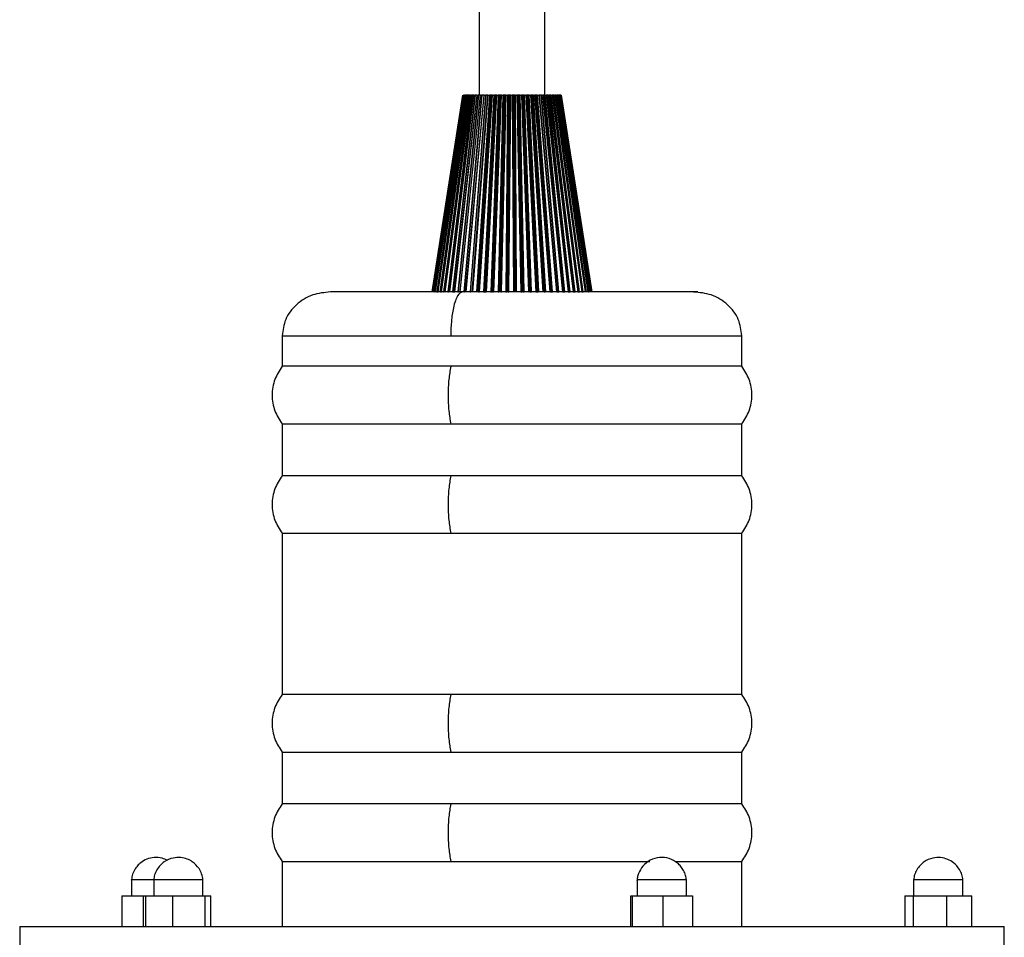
# Model space of a CAD drawing. Header units: millimetres. Extents: x 142 to 1148, y 353 to 845.
# Tile 137 of 139: x 1136 to 1145, y 368 to 376. Entities that reach past the tile are written whole.
import ezdxf

# ---------------------------------------------------------------- set-up
doc = ezdxf.new("R2010")
doc.units = ezdxf.units.MM

msp = doc.modelspace()

# ---------------------------------------------------------------- linework, layer by layer
at = {"color": 7, "linetype": 'Continuous', "lineweight": 25}
for p, q in [((1140.4065, 534.9424), (1140.4065, 375.5647)), ((1141.0065, 375.5647), (1141.0065, 534.9424)), ((1139.9765, 373.7647), (1140.2566, 375.5647)), ((1140.257, 375.5647), (1139.978, 373.7647)), ((1139.9805, 373.7647), (1140.2595, 375.5647)), ((1140.2612, 375.5647), (1139.9858, 373.7647)), ((1139.99, 373.7647), (1140.2654, 375.5647)), ((1139.991, 373.7647), (1140.2665, 375.5647)), ((1140.2694, 375.5647), (1140.0002, 373.7647)), ((1140.0048, 373.7647), (1140.274, 375.5647)), ((1140.008, 373.7647), (1140.2775, 375.5647)), ((1140.2816, 375.5647), (1140.0209, 373.7647)), ((1140.0258, 373.7647), (1140.2865, 375.5647)), ((1140.0313, 373.7647), (1140.2923, 375.5647)), ((1140.2976, 375.5647), (1140.0479, 373.7647)), ((1140.0531, 373.7647), (1140.3028, 375.5647)), ((1140.0608, 373.7647), (1140.3109, 375.5647)), ((1140.3173, 375.5647), (1140.0808, 373.7647)), ((1140.0862, 373.7647), (1140.3228, 375.5647)), ((1140.0961, 373.7647), (1140.3331, 375.5647)), ((1140.3405, 375.5647), (1140.1193, 373.7647)), ((1140.125, 373.7647), (1140.3462, 375.5647)), ((1140.1369, 373.7647), (1140.3587, 375.5647)), ((1140.3671, 375.5647), (1140.1632, 373.7647)), ((1140.169, 373.7647), (1140.3729, 375.5647)), ((1140.1824, 373.7647), (1140.3868, 375.5647)), ((1140.1829, 373.7647), (1140.3874, 375.5647)), ((1140.3967, 375.5647), (1140.212, 373.7647)), ((1140.2179, 373.7647), (1140.4026, 375.5647)), ((1140.2325, 373.7647), (1140.4178, 375.5647)), ((1140.2336, 373.7647), (1140.419, 375.5647)), ((1140.2595, 375.5647), (1140.2612, 375.5647)), ((1140.2654, 375.5647), (1140.2646, 375.5647)), ((1140.4291, 375.5647), (1140.2653, 373.7647)), ((1140.2665, 375.5647), (1140.2654, 375.5647)), ((1140.2665, 375.5647), (1140.2694, 375.5647)), ((1140.2694, 375.5647), (1140.2694, 375.5647)), ((1140.2712, 373.7647), (1140.4351, 375.5647)), ((1140.274, 375.5647), (1140.2733, 375.5647)), ((1140.2775, 375.5647), (1140.274, 375.5647)), ((1140.2775, 375.5647), (1140.2816, 375.5647)), ((1140.2858, 373.7647), (1140.4509, 375.5647)), ((1140.2923, 375.5647), (1140.2865, 375.5647)), ((1140.2869, 373.7647), (1140.4514, 375.5647)), ((1140.2886, 373.7647), (1140.4532, 375.5647)), ((1140.2923, 375.5647), (1140.2976, 375.5647)), ((1140.3109, 375.5647), (1140.3028, 375.5647)), ((1140.3109, 375.5647), (1140.3173, 375.5647)), ((1140.464, 375.5647), (1140.3226, 373.7647)), ((1140.3331, 375.5647), (1140.3228, 375.5647)), ((1140.3285, 373.7647), (1140.47, 375.5647)), ((1140.3331, 375.5647), (1140.3405, 375.5647)), ((1140.342, 373.7647), (1140.4847, 375.5647)), ((1140.3451, 373.7647), (1140.4874, 375.5647)), ((1140.3587, 375.5647), (1140.3462, 375.5647)), ((1140.3474, 373.7647), (1140.4897, 375.5647)), ((1140.3587, 375.5647), (1140.3671, 375.5647)), ((1140.3868, 375.5647), (1140.3729, 375.5647)), ((1140.5012, 375.5647), (1140.3834, 373.7647)), ((1140.3874, 375.5647), (1140.3967, 375.5647)), ((1140.3892, 373.7647), (1140.5071, 375.5647)), ((1140.4015, 373.7647), (1140.5205, 375.5647)), ((1140.4178, 375.5647), (1140.4026, 375.5647)), ((1140.4066, 373.7647), (1140.5253, 375.5647)), ((1140.4095, 373.7647), (1140.5282, 375.5647)), ((1140.419, 375.5647), (1140.4291, 375.5647)), ((1140.4509, 375.5647), (1140.4351, 375.5647)), ((1140.5402, 375.5647), (1140.4471, 373.7647)), ((1140.4527, 373.7647), (1140.5459, 375.5647)), ((1140.4532, 375.5647), (1140.464, 375.5647)), ((1140.4638, 373.7647), (1140.558, 375.5647)), ((1140.4847, 375.5647), (1140.47, 375.5647)), ((1140.4708, 373.7647), (1140.5648, 375.5647)), ((1140.4727, 373.7647), (1140.5669, 375.5647)), ((1140.4742, 373.7647), (1140.5682, 375.5647)), ((1140.4858, 375.5647), (1140.4847, 375.5647)), ((1140.4897, 375.5647), (1140.5012, 375.5647)), ((1140.5205, 375.5647), (1140.5071, 375.5647)), ((1140.5807, 375.5647), (1140.5131, 373.7647)), ((1140.5186, 373.7647), (1140.5863, 375.5647)), ((1140.5239, 375.5647), (1140.5205, 375.5647)), ((1140.5282, 375.5647), (1140.5402, 375.5647)), ((1140.5283, 373.7647), (1140.5968, 375.5647)), ((1140.5372, 373.7647), (1140.6057, 375.5647)), ((1140.541, 373.7647), (1140.6096, 375.5647)), ((1140.558, 375.5647), (1140.5459, 375.5647)), ((1140.5648, 375.5647), (1140.558, 375.5647)), ((1140.5682, 375.5647), (1140.5807, 375.5647)), ((1140.6223, 375.5647), (1140.5809, 373.7647)), ((1140.5862, 373.7647), (1140.6277, 375.5647)), ((1140.5968, 375.5647), (1140.5863, 375.5647)), ((1140.5944, 373.7647), (1140.6367, 375.5647)), ((1140.6057, 375.5647), (1140.5968, 375.5647)), ((1140.6461, 375.5647), (1140.6038, 373.7647)), ((1140.6474, 375.5647), (1140.605, 373.7647)), ((1140.6094, 373.7647), (1140.6518, 375.5647)), ((1140.6096, 375.5647), (1140.6223, 375.5647)), ((1140.6367, 375.5647), (1140.6277, 375.5647)), ((1140.6461, 375.5647), (1140.6367, 375.5647)), ((1140.6474, 375.5647), (1140.6461, 375.5647)), ((1140.6647, 375.5647), (1140.6498, 373.7647)), ((1140.6518, 375.5647), (1140.6647, 375.5647)), ((1140.6698, 375.5647), (1140.6548, 373.7647)), ((1140.6771, 375.5647), (1140.6615, 373.7647)), ((1140.6771, 375.5647), (1140.6698, 375.5647)), ((1140.6867, 375.5647), (1140.6711, 373.7647)), ((1140.6897, 375.5647), (1140.6738, 373.7647)), ((1140.6867, 375.5647), (1140.6771, 375.5647)), ((1140.6786, 373.7647), (1140.6945, 375.5647)), ((1140.6897, 375.5647), (1140.6867, 375.5647)), ((1140.6945, 375.5647), (1140.7075, 375.5647)), ((1140.7075, 375.5647), (1140.7192, 373.7647)), ((1140.7123, 375.5647), (1140.7239, 373.7647)), ((1140.7178, 375.5647), (1140.7123, 375.5647)), ((1140.7178, 375.5647), (1140.7291, 373.7647)), ((1140.7274, 375.5647), (1140.7178, 375.5647)), ((1140.7274, 375.5647), (1140.7387, 373.7647)), ((1140.7321, 375.5647), (1140.7274, 375.5647)), ((1140.7321, 375.5647), (1140.7429, 373.7647)), ((1140.7373, 375.5647), (1140.7503, 375.5647)), ((1140.748, 373.7647), (1140.7373, 375.5647)), ((1140.7503, 375.5647), (1140.7886, 373.7647)), ((1140.7547, 375.5647), (1140.7929, 373.7647)), ((1140.7585, 375.5647), (1140.7547, 375.5647)), ((1140.7585, 375.5647), (1140.7964, 373.7647)), ((1140.768, 375.5647), (1140.7585, 375.5647)), ((1140.768, 375.5647), (1140.806, 373.7647)), ((1140.7744, 375.5647), (1140.768, 375.5647)), ((1140.7744, 375.5647), (1140.8117, 373.7647)), ((1140.7798, 375.5647), (1140.7926, 375.5647)), ((1140.8171, 373.7647), (1140.7798, 375.5647)), ((1140.7926, 375.5647), (1140.8572, 373.7647)), ((1140.7966, 375.5647), (1140.8611, 373.7647)), ((1140.7986, 375.5647), (1140.7966, 375.5647)), ((1140.7986, 375.5647), (1140.8629, 373.7647)), ((1140.8081, 375.5647), (1140.7986, 375.5647)), ((1140.8081, 375.5647), (1140.8723, 373.7647)), ((1140.8159, 375.5647), (1140.8081, 375.5647)), ((1140.8159, 375.5647), (1140.8795, 373.7647)), ((1140.8217, 375.5647), (1140.8342, 375.5647)), ((1140.8852, 373.7647), (1140.8217, 375.5647)), ((1140.8342, 375.5647), (1140.9244, 373.7647)), ((1140.8378, 375.5647), (1140.9279, 373.7647)), ((1140.8379, 375.5647), (1140.8378, 375.5647)), ((1140.8379, 375.5647), (1140.928, 373.7647)), ((1140.8472, 375.5647), (1140.8379, 375.5647)), ((1140.8472, 375.5647), (1140.9372, 373.7647)), ((1140.8565, 375.5647), (1140.8472, 375.5647)), ((1140.8565, 375.5647), (1140.9457, 373.7647)), ((1140.8625, 375.5647), (1140.8747, 375.5647)), ((1140.9517, 373.7647), (1140.8625, 375.5647)), ((1140.8747, 375.5647), (1140.9896, 373.7647)), ((1140.876, 375.5647), (1140.991, 373.7647)), ((1140.885, 375.5647), (1140.8777, 375.5647)), ((1140.8778, 375.5647), (1140.9926, 373.7647)), ((1140.885, 375.5647), (1141, 373.7647)), ((1140.8958, 375.5647), (1140.885, 375.5647)), ((1140.8958, 375.5647), (1141.0098, 373.7647)), ((1140.902, 375.5647), (1140.9136, 375.5647)), ((1141.0159, 373.7647), (1140.902, 375.5647)), ((1140.9136, 375.5647), (1141.0523, 373.7647)), ((1140.9162, 375.5647), (1141.0548, 373.7647)), ((1140.9212, 375.5647), (1140.9175, 375.5647)), ((1140.9212, 375.5647), (1141.0602, 373.7647)), ((1140.9333, 375.5647), (1140.9212, 375.5647)), ((1140.9333, 375.5647), (1141.0711, 373.7647)), ((1140.9396, 375.5647), (1140.9506, 375.5647)), ((1141.0774, 373.7647), (1140.9396, 375.5647)), ((1140.9506, 375.5647), (1141.1118, 373.7647)), ((1140.9527, 375.5647), (1141.1138, 373.7647)), ((1140.9555, 375.5647), (1140.9546, 375.5647)), ((1140.9555, 375.5647), (1141.1171, 373.7647)), ((1140.9688, 375.5647), (1140.9555, 375.5647)), ((1140.9688, 375.5647), (1141.1292, 373.7647)), ((1140.9751, 375.5647), (1140.9854, 375.5647)), ((1141.1355, 373.7647), (1140.9751, 375.5647)), ((1140.9854, 375.5647), (1141.1677, 373.7647)), ((1140.987, 375.5647), (1141.1692, 373.7647)), ((1140.9875, 375.5647), (1141.1703, 373.7647)), ((1141.0019, 375.5647), (1140.9875, 375.5647)), ((1141.0019, 375.5647), (1141.1834, 373.7647)), ((1141.0082, 375.5647), (1141.0177, 375.5647)), ((1141.1897, 373.7647), (1141.0082, 375.5647)), ((1141.0177, 375.5647), (1141.2194, 373.7647)), ((1141.0187, 375.5647), (1141.2203, 373.7647)), ((1141.0323, 375.5647), (1141.0195, 375.5647)), ((1141.0323, 375.5647), (1141.2332, 373.7647)), ((1141.2395, 373.7647), (1141.0386, 375.5647)), ((1141.0386, 375.5647), (1141.0472, 375.5647)), ((1141.0472, 375.5647), (1141.2665, 373.7647)), ((1141.0476, 375.5647), (1141.2668, 373.7647)), ((1141.0598, 375.5647), (1141.0486, 375.5647)), ((1141.0598, 375.5647), (1141.2783, 373.7647)), ((1141.2845, 373.7647), (1141.066, 375.5647)), ((1141.066, 375.5647), (1141.0736, 375.5647)), ((1141.0736, 375.5647), (1141.3084, 373.7647)), ((1141.084, 375.5647), (1141.0736, 375.5647)), ((1141.084, 375.5647), (1141.3183, 373.7647)), ((1141.3243, 373.7647), (1141.0901, 375.5647)), ((1141.0901, 375.5647), (1141.0967, 375.5647)), ((1141.0967, 375.5647), (1141.345, 373.7647)), ((1141.1049, 375.5647), (1141.0967, 375.5647)), ((1141.1049, 375.5647), (1141.3527, 373.7647)), ((1141.3584, 373.7647), (1141.1107, 375.5647)), ((1141.1107, 375.5647), (1141.1162, 375.5647)), ((1141.1162, 375.5647), (1141.3757, 373.7647)), ((1141.1221, 375.5647), (1141.1162, 375.5647)), ((1141.1221, 375.5647), (1141.3812, 373.7647)), ((1141.3867, 373.7647), (1141.1277, 375.5647)), ((1141.1277, 375.5647), (1141.1321, 375.5647)), ((1141.1321, 375.5647), (1141.4004, 373.7647)), ((1141.1356, 375.5647), (1141.1321, 375.5647)), ((1141.1356, 375.5647), (1141.4036, 373.7647)), ((1141.4088, 373.7647), (1141.1408, 375.5647)), ((1141.1408, 375.5647), (1141.144, 375.5647)), ((1141.144, 375.5647), (1141.4188, 373.7647)), ((1141.1452, 375.5647), (1141.144, 375.5647)), ((1141.1452, 375.5647), (1141.4197, 373.7647)), ((1141.1463, 375.5647), (1141.1452, 375.5647)), ((1141.4245, 373.7647), (1141.15, 375.5647)), ((1141.15, 375.5647), (1141.152, 375.5647)), ((1141.152, 375.5647), (1141.4308, 373.7647)), ((1141.4338, 373.7647), (1141.1552, 375.5647)), ((1141.156, 375.5647), (1141.4361, 373.7647)), ((1141.4364, 373.7647), (1141.1564, 375.5647)), ((1139.9888, 373.7647), (1139.99, 373.7647)), ((1140.0258, 373.7647), (1140.0313, 373.7647)), ((1140.0531, 373.7647), (1140.0608, 373.7647)), ((1140.169, 373.7647), (1140.1824, 373.7647)), ((1140.4015, 373.7647), (1140.4066, 373.7647)), ((1140.4527, 373.7647), (1140.4638, 373.7647)), ((1140.4638, 373.7647), (1140.4708, 373.7647)), ((1140.5186, 373.7647), (1140.5283, 373.7647)), ((1140.6038, 373.7647), (1140.605, 373.7647)), ((1140.6548, 373.7647), (1140.6615, 373.7647)), ((1140.6711, 373.7647), (1140.6738, 373.7647)), ((1140.7929, 373.7647), (1140.7964, 373.7647)), ((1140.806, 373.7647), (1140.8117, 373.7647)), ((1140.8611, 373.7647), (1140.8629, 373.7647)), ((1140.8723, 373.7647), (1140.8795, 373.7647)), ((1140.9279, 373.7647), (1140.928, 373.7647)), ((1140.928, 373.7647), (1140.9372, 373.7647)), ((1140.9372, 373.7647), (1140.9457, 373.7647)), ((1141, 373.7647), (1141.0098, 373.7647)), ((1141.0602, 373.7647), (1141.0711, 373.7647)), ((1141.1149, 373.7647), (1141.1171, 373.7647)), ((1141.1171, 373.7647), (1141.1292, 373.7647)), ((1141.1703, 373.7647), (1141.1834, 373.7647)), ((1141.2203, 373.7647), (1141.2332, 373.7647)), ((1141.2668, 373.7647), (1141.2783, 373.7647)), ((1141.3084, 373.7647), (1141.3183, 373.7647)), ((1141.345, 373.7647), (1141.3527, 373.7647)), ((1141.4036, 373.7647), (1141.4053, 373.7647)), ((1138.6065, 373.3647), (1138.6065, 373.0847)), ((1142.8065, 373.0847), (1142.8065, 373.3647)), ((1140.1469, 373.0847), (1138.6065, 373.0847)), ((1142.8065, 373.0847), (1140.1469, 373.0847)), ((1138.6065, 372.5579), (1138.6065, 372.0847)), ((1138.6065, 372.5579), (1140.1469, 372.5579)), ((1140.1469, 372.5579), (1142.8065, 372.5579)), ((1142.8065, 372.0847), (1142.8065, 372.5579)), ((1140.1469, 372.0847), (1138.6065, 372.0847)), ((1142.8065, 372.0847), (1140.1469, 372.0847)), ((1138.6065, 371.5579), (1138.6065, 370.0847)), ((1138.6065, 371.5579), (1140.1469, 371.5579)), ((1140.1469, 371.5579), (1142.8065, 371.5579)), ((1142.8065, 370.0847), (1142.8065, 371.5579)), ((1140.1469, 370.0847), (1138.6065, 370.0847)), ((1142.8065, 370.0847), (1140.1469, 370.0847)), ((1138.6065, 369.5579), (1138.6065, 369.0847)), ((1138.6065, 369.5579), (1140.1469, 369.5579)), ((1140.1469, 369.5579), (1142.8065, 369.5579)), ((1142.8065, 369.0847), (1142.8065, 369.5579)), ((1140.1469, 369.0847), (1138.6065, 369.0847)), ((1142.8065, 369.0847), (1140.1469, 369.0847)), ((1138.6065, 368.5579), (1138.6065, 367.9647)), ((1138.6065, 368.5579), (1140.1469, 368.5579)), ((1140.1469, 368.5579), (1141.9668, 368.5579)), ((1142.1966, 368.5579), (1142.8065, 368.5579)), ((1142.8065, 367.9647), (1142.8065, 368.5579)), ((1137.2276, 368.3947), (1137.2276, 368.2447)), ((1137.3927, 368.3947), (1137.4312, 368.3947)), ((1137.4312, 368.3947), (1137.4312, 368.2447)), ((1137.4312, 368.3947), (1137.8812, 368.3947)), ((1137.8812, 368.2447), (1137.8812, 368.3947)), ((1141.8502, 368.3947), (1141.8502, 368.2447)), ((1141.8502, 368.3947), (1142.3002, 368.3947)), ((1142.3002, 368.2447), (1142.3002, 368.3947)), ((1144.3776, 368.3947), (1144.3776, 368.2447)), ((1144.3776, 368.3947), (1144.8276, 368.3947)), ((1144.8276, 368.2447), (1144.8276, 368.3947)), ((1137.1386, 368.2447), (1137.3365, 368.2447)), ((1137.1386, 368.2447), (1137.1386, 367.9647)), ((1137.3365, 368.2447), (1137.3589, 368.2447)), ((1137.3365, 368.2447), (1137.3365, 367.9647)), ((1137.3589, 368.2447), (1137.604, 368.2447)), ((1137.3589, 367.9647), (1137.3589, 368.2447)), ((1137.604, 368.2447), (1137.9014, 368.2447)), ((1137.604, 368.2447), (1137.604, 367.9647)), ((1137.9014, 367.9647), (1137.9014, 368.2447)), ((1137.9014, 368.2447), (1137.9536, 368.2447)), ((1137.9536, 367.9647), (1137.9536, 368.2447)), ((1141.7934, 368.2447), (1141.8075, 368.2447)), ((1141.7934, 367.9647), (1141.7934, 368.2447)), ((1141.8075, 368.2447), (1142.0893, 368.2447)), ((1141.8075, 367.9647), (1141.8075, 368.2447)), ((1142.0893, 368.2447), (1142.3569, 368.2447)), ((1142.0893, 367.9647), (1142.0893, 368.2447)), ((1142.3569, 368.2447), (1142.3569, 367.9647)), ((1144.2966, 368.2447), (1144.3763, 368.2447)), ((1144.2966, 368.2447), (1144.2966, 367.9647)), ((1144.3763, 368.2447), (1144.6824, 368.2447)), ((1144.3763, 367.9647), (1144.3763, 368.2447)), ((1144.6824, 368.2447), (1144.9087, 368.2447)), ((1144.6824, 367.9647), (1144.6824, 368.2447)), ((1144.9087, 367.9647), (1144.9087, 368.2447)), ((1136.2065, 367.9647), (1136.2065, 367.7647)), ((1136.2065, 367.9647), (1145.2065, 367.9647)), ((1145.2065, 367.7647), (1145.2065, 367.9647))]:
    msp.add_line(p, q, dxfattribs=at)
at = {"color": 8, "linetype": 'Continuous', "lineweight": 25}
for p, q in [((1140.2334, 373.7647), (1140.3009, 374.4184)), ((1138.6065, 373.3647), (1140.1469, 373.3647)), ((1140.1469, 373.3647), (1142.8065, 373.3647))]:
    msp.add_line(p, q, dxfattribs=at)
at = {"color": 7, "linetype": 'Continuous', "lineweight": 25}
for points, knots in [([(1140.2865, 375.5647), (1140.2862, 375.5647), (1140.2857, 375.5647), (1140.2848, 375.5647), (1140.2841, 375.5647), (1140.2833, 375.5647), (1140.2827, 375.5647), (1140.282, 375.5647), (1140.2817, 375.5647), (1140.2816, 375.5647)], [0, 0, 0, 0, 0.131831, 0.263666, 0.394792, 0.525148, 0.654808, 0.783916, 1, 1, 1, 1]), ([(1140.3028, 375.5647), (1140.3025, 375.5647), (1140.302, 375.5647), (1140.3011, 375.5647), (1140.3003, 375.5647), (1140.2996, 375.5647), (1140.2989, 375.5647), (1140.2981, 375.5647), (1140.2978, 375.5647), (1140.2976, 375.5647)], [0, 0, 0, 0, 0.131831, 0.263666, 0.394792, 0.525148, 0.654808, 0.783916, 1, 1, 1, 1]), ([(1140.3228, 375.5647), (1140.3225, 375.5647), (1140.3219, 375.5647), (1140.3211, 375.5647), (1140.3203, 375.5647), (1140.3195, 375.5647), (1140.3188, 375.5647), (1140.318, 375.5647), (1140.3175, 375.5647), (1140.3173, 375.5647)], [0, 0, 0, 0, 0.131831, 0.263666, 0.394792, 0.525148, 0.654808, 0.783916, 1, 1, 1, 1]), ([(1140.3462, 375.5647), (1140.3459, 375.5647), (1140.3454, 375.5647), (1140.3445, 375.5647), (1140.3437, 375.5647), (1140.3429, 375.5647), (1140.3421, 375.5647), (1140.3413, 375.5647), (1140.3408, 375.5647), (1140.3405, 375.5647)], [0, 0, 0, 0, 0.131831, 0.263666, 0.394792, 0.525148, 0.654808, 0.783916, 1, 1, 1, 1]), ([(1140.3729, 375.5647), (1140.3726, 375.5647), (1140.3721, 375.5647), (1140.3713, 375.5647), (1140.3704, 375.5647), (1140.3696, 375.5647), (1140.3688, 375.5647), (1140.3679, 375.5647), (1140.3674, 375.5647), (1140.3671, 375.5647)], [0, 0, 0, 0, 0.131831, 0.263666, 0.394792, 0.525148, 0.654808, 0.783916, 1, 1, 1, 1]), ([(1140.3874, 375.5647), (1140.387, 375.5647), (1140.3863, 375.5647), (1140.386, 375.5647), (1140.3859, 375.5647), (1140.386, 375.5647), (1140.3863, 375.5647), (1140.3866, 375.5647), (1140.3868, 375.5647)], [0, 0, 0, 0, 0.242288, 0.484535, 0.604969, 0.725398, 0.845823, 1, 1, 1, 1]), ([(1140.4026, 375.5647), (1140.4023, 375.5647), (1140.4018, 375.5647), (1140.401, 375.5647), (1140.4002, 375.5647), (1140.3994, 375.5647), (1140.3986, 375.5647), (1140.3976, 375.5647), (1140.397, 375.5647), (1140.3967, 375.5647)], [0, 0, 0, 0, 0.131831, 0.263666, 0.394792, 0.525148, 0.654808, 0.783916, 1, 1, 1, 1]), ([(1140.419, 375.5647), (1140.4186, 375.5647), (1140.4178, 375.5647), (1140.4173, 375.5647), (1140.4172, 375.5647), (1140.4172, 375.5647), (1140.4174, 375.5647), (1140.4177, 375.5647), (1140.4178, 375.5647)], [0, 0, 0, 0, 0.242288, 0.484535, 0.604969, 0.725398, 0.845823, 1, 1, 1, 1]), ([(1140.4351, 375.5647), (1140.4348, 375.5647), (1140.4344, 375.5647), (1140.4336, 375.5647), (1140.4327, 375.5647), (1140.4319, 375.5647), (1140.4311, 375.5647), (1140.4301, 375.5647), (1140.4295, 375.5647), (1140.4291, 375.5647)], [0, 0, 0, 0, 0.131831, 0.263666, 0.394792, 0.525148, 0.654808, 0.783916, 1, 1, 1, 1]), ([(1140.4532, 375.5647), (1140.4528, 375.5647), (1140.4519, 375.5647), (1140.4513, 375.5647), (1140.451, 375.5647), (1140.451, 375.5647), (1140.4511, 375.5647), (1140.4513, 375.5647), (1140.4514, 375.5647)], [0, 0, 0, 0, 0.242288, 0.484535, 0.604969, 0.725398, 0.845823, 1, 1, 1, 1]), ([(1140.47, 375.5647), (1140.4698, 375.5647), (1140.4693, 375.5647), (1140.4686, 375.5647), (1140.4678, 375.5647), (1140.4669, 375.5647), (1140.4661, 375.5647), (1140.4651, 375.5647), (1140.4644, 375.5647), (1140.464, 375.5647)], [0, 0, 0, 0, 0.131831, 0.263666, 0.394792, 0.525148, 0.654808, 0.783916, 1, 1, 1, 1]), ([(1140.4897, 375.5647), (1140.4892, 375.5647), (1140.4883, 375.5647), (1140.4876, 375.5647), (1140.4872, 375.5647), (1140.4871, 375.5647), (1140.4871, 375.5647), (1140.4873, 375.5647), (1140.4874, 375.5647)], [0, 0, 0, 0, 0.242288, 0.484535, 0.604969, 0.725398, 0.845823, 1, 1, 1, 1]), ([(1140.5071, 375.5647), (1140.5069, 375.5647), (1140.5064, 375.5647), (1140.5057, 375.5647), (1140.5049, 375.5647), (1140.5041, 375.5647), (1140.5033, 375.5647), (1140.5023, 375.5647), (1140.5016, 375.5647), (1140.5012, 375.5647)], [0, 0, 0, 0, 0.131831, 0.263666, 0.394792, 0.525148, 0.654808, 0.783916, 1, 1, 1, 1]), ([(1140.5282, 375.5647), (1140.5277, 375.5647), (1140.5267, 375.5647), (1140.5258, 375.5647), (1140.5254, 375.5647), (1140.5252, 375.5647), (1140.5251, 375.5647), (1140.5252, 375.5647), (1140.5253, 375.5647)], [0, 0, 0, 0, 0.242288, 0.484535, 0.604969, 0.725398, 0.845823, 1, 1, 1, 1]), ([(1140.5459, 375.5647), (1140.5457, 375.5647), (1140.5454, 375.5647), (1140.5447, 375.5647), (1140.544, 375.5647), (1140.5432, 375.5647), (1140.5423, 375.5647), (1140.5413, 375.5647), (1140.5406, 375.5647), (1140.5402, 375.5647)], [0, 0, 0, 0, 0.131831, 0.263666, 0.394792, 0.525148, 0.654808, 0.783916, 1, 1, 1, 1]), ([(1140.5682, 375.5647), (1140.5677, 375.5647), (1140.5667, 375.5647), (1140.5658, 375.5647), (1140.5652, 375.5647), (1140.5649, 375.5647), (1140.5648, 375.5647), (1140.5648, 375.5647), (1140.5648, 375.5647)], [0, 0, 0, 0, 0.242288, 0.484535, 0.604969, 0.725398, 0.845823, 1, 1, 1, 1]), ([(1140.5863, 375.5647), (1140.5861, 375.5647), (1140.5858, 375.5647), (1140.5851, 375.5647), (1140.5844, 375.5647), (1140.5837, 375.5647), (1140.5829, 375.5647), (1140.5818, 375.5647), (1140.5811, 375.5647), (1140.5807, 375.5647)], [0, 0, 0, 0, 0.131831, 0.263666, 0.394792, 0.525148, 0.654808, 0.783916, 1, 1, 1, 1]), ([(1140.6096, 375.5647), (1140.609, 375.5647), (1140.608, 375.5647), (1140.6069, 375.5647), (1140.6063, 375.5647), (1140.606, 375.5647), (1140.6057, 375.5647), (1140.6057, 375.5647), (1140.6057, 375.5647)], [0, 0, 0, 0, 0.242288, 0.484535, 0.604969, 0.725398, 0.845822, 1, 1, 1, 1]), ([(1140.6277, 375.5647), (1140.6275, 375.5647), (1140.6272, 375.5647), (1140.6267, 375.5647), (1140.626, 375.5647), (1140.6253, 375.5647), (1140.6245, 375.5647), (1140.6235, 375.5647), (1140.6228, 375.5647), (1140.6223, 375.5647)], [0, 0, 0, 0, 0.131831, 0.263666, 0.394792, 0.525148, 0.654808, 0.783916, 1, 1, 1, 1]), ([(1140.6518, 375.5647), (1140.6512, 375.5647), (1140.6502, 375.5647), (1140.649, 375.5647), (1140.6483, 375.5647), (1140.6479, 375.5647), (1140.6476, 375.5647), (1140.6475, 375.5647), (1140.6474, 375.5647)], [0, 0, 0, 0, 0.242288, 0.484535, 0.604969, 0.725398, 0.845823, 1, 1, 1, 1]), ([(1140.6698, 375.5647), (1140.6697, 375.5647), (1140.6694, 375.5647), (1140.6689, 375.5647), (1140.6683, 375.5647), (1140.6676, 375.5647), (1140.6669, 375.5647), (1140.6659, 375.5647), (1140.6652, 375.5647), (1140.6647, 375.5647)], [0, 0, 0, 0, 0.131831, 0.263666, 0.394792, 0.525148, 0.654808, 0.783916, 1, 1, 1, 1]), ([(1140.6945, 375.5647), (1140.6939, 375.5647), (1140.6928, 375.5647), (1140.6916, 375.5647), (1140.6908, 375.5647), (1140.6903, 375.5647), (1140.6899, 375.5647), (1140.6898, 375.5647), (1140.6897, 375.5647)], [0, 0, 0, 0, 0.242288, 0.484535, 0.604969, 0.725398, 0.845823, 1, 1, 1, 1]), ([(1140.7123, 375.5647), (1140.7122, 375.5647), (1140.712, 375.5647), (1140.7115, 375.5647), (1140.711, 375.5647), (1140.7104, 375.5647), (1140.7096, 375.5647), (1140.7087, 375.5647), (1140.708, 375.5647), (1140.7075, 375.5647)], [0, 0, 0, 0, 0.131831, 0.263666, 0.394792, 0.525148, 0.654808, 0.783916, 1, 1, 1, 1]), ([(1140.7373, 375.5647), (1140.7368, 375.5647), (1140.7356, 375.5647), (1140.7344, 375.5647), (1140.7335, 375.5647), (1140.733, 375.5647), (1140.7325, 375.5647), (1140.7323, 375.5647), (1140.7321, 375.5647)], [0, 0, 0, 0, 0.242288, 0.484535, 0.604969, 0.725398, 0.845823, 1, 1, 1, 1]), ([(1140.7547, 375.5647), (1140.7546, 375.5647), (1140.7545, 375.5647), (1140.7541, 375.5647), (1140.7536, 375.5647), (1140.753, 375.5647), (1140.7524, 375.5647), (1140.7514, 375.5647), (1140.7507, 375.5647), (1140.7503, 375.5647)], [0, 0, 0, 0, 0.131831, 0.263666, 0.394792, 0.525148, 0.654808, 0.783916, 1, 1, 1, 1]), ([(1140.7798, 375.5647), (1140.7793, 375.5647), (1140.7782, 375.5647), (1140.7768, 375.5647), (1140.7759, 375.5647), (1140.7753, 375.5647), (1140.7748, 375.5647), (1140.7745, 375.5647), (1140.7744, 375.5647)], [0, 0, 0, 0, 0.242288, 0.484535, 0.604969, 0.725398, 0.845823, 1, 1, 1, 1]), ([(1140.7966, 375.5647), (1140.7966, 375.5647), (1140.7965, 375.5647), (1140.7962, 375.5647), (1140.7958, 375.5647), (1140.7953, 375.5647), (1140.7947, 375.5647), (1140.7938, 375.5647), (1140.7931, 375.5647), (1140.7926, 375.5647)], [0, 0, 0, 0, 0.131831, 0.263666, 0.394792, 0.525148, 0.654808, 0.783916, 1, 1, 1, 1]), ([(1140.8217, 375.5647), (1140.8212, 375.5647), (1140.8201, 375.5647), (1140.8187, 375.5647), (1140.8177, 375.5647), (1140.8171, 375.5647), (1140.8164, 375.5647), (1140.8161, 375.5647), (1140.8159, 375.5647)], [0, 0, 0, 0, 0.242288, 0.484535, 0.604969, 0.725398, 0.845823, 1, 1, 1, 1]), ([(1140.8378, 375.5647), (1140.8378, 375.5647), (1140.8377, 375.5647), (1140.8375, 375.5647), (1140.8372, 375.5647), (1140.8367, 375.5647), (1140.8362, 375.5647), (1140.8354, 375.5647), (1140.8347, 375.5647), (1140.8342, 375.5647)], [0, 0, 0, 0, 0.131831, 0.263666, 0.394792, 0.525148, 0.654808, 0.783916, 1, 1, 1, 1]), ([(1140.8625, 375.5647), (1140.862, 375.5647), (1140.8609, 375.5647), (1140.8595, 375.5647), (1140.8585, 375.5647), (1140.8578, 375.5647), (1140.8571, 375.5647), (1140.8567, 375.5647), (1140.8565, 375.5647)], [0, 0, 0, 0, 0.242288, 0.484535, 0.604969, 0.725398, 0.845823, 1, 1, 1, 1]), ([(1140.8778, 375.5647), (1140.8778, 375.5647), (1140.8778, 375.5647), (1140.8777, 375.5647), (1140.8774, 375.5647), (1140.877, 375.5647), (1140.8765, 375.5647), (1140.8757, 375.5647), (1140.8751, 375.5647), (1140.8747, 375.5647)], [0, 0, 0, 0, 0.131831, 0.263666, 0.394792, 0.525148, 0.654808, 0.783916, 1, 1, 1, 1]), ([(1140.902, 375.5647), (1140.9014, 375.5647), (1140.9004, 375.5647), (1140.899, 375.5647), (1140.8979, 375.5647), (1140.8972, 375.5647), (1140.8964, 375.5647), (1140.896, 375.5647), (1140.8958, 375.5647)], [0, 0, 0, 0, 0.242288, 0.484535, 0.604969, 0.725398, 0.845823, 1, 1, 1, 1]), ([(1140.9162, 375.5647), (1140.9162, 375.5647), (1140.9163, 375.5647), (1140.9162, 375.5647), (1140.916, 375.5647), (1140.9157, 375.5647), (1140.9153, 375.5647), (1140.9146, 375.5647), (1140.914, 375.5647), (1140.9136, 375.5647)], [0, 0, 0, 0, 0.131831, 0.263666, 0.394792, 0.525148, 0.654808, 0.783916, 1, 1, 1, 1]), ([(1140.9396, 375.5647), (1140.9391, 375.5647), (1140.9381, 375.5647), (1140.9367, 375.5647), (1140.9356, 375.5647), (1140.9348, 375.5647), (1140.934, 375.5647), (1140.9336, 375.5647), (1140.9333, 375.5647)], [0, 0, 0, 0, 0.242288, 0.484535, 0.604969, 0.725398, 0.845823, 1, 1, 1, 1]), ([(1140.9527, 375.5647), (1140.9528, 375.5647), (1140.9529, 375.5647), (1140.9529, 375.5647), (1140.9528, 375.5647), (1140.9525, 375.5647), (1140.9522, 375.5647), (1140.9516, 375.5647), (1140.951, 375.5647), (1140.9506, 375.5647)], [0, 0, 0, 0, 0.131831, 0.263666, 0.394792, 0.525148, 0.654808, 0.783916, 1, 1, 1, 1]), ([(1140.9751, 375.5647), (1140.9747, 375.5647), (1140.9737, 375.5647), (1140.9723, 375.5647), (1140.9712, 375.5647), (1140.9704, 375.5647), (1140.9696, 375.5647), (1140.9691, 375.5647), (1140.9688, 375.5647)], [0, 0, 0, 0, 0.242288, 0.484535, 0.604969, 0.725398, 0.845823, 1, 1, 1, 1]), ([(1140.987, 375.5647), (1140.9871, 375.5647), (1140.9872, 375.5647), (1140.9873, 375.5647), (1140.9873, 375.5647), (1140.9871, 375.5647), (1140.9868, 375.5647), (1140.9863, 375.5647), (1140.9858, 375.5647), (1140.9854, 375.5647)], [0, 0, 0, 0, 0.131831, 0.263666, 0.394792, 0.525148, 0.654808, 0.783916, 1, 1, 1, 1]), ([(1141.0082, 375.5647), (1141.0078, 375.5647), (1141.0069, 375.5647), (1141.0055, 375.5647), (1141.0044, 375.5647), (1141.0036, 375.5647), (1141.0027, 375.5647), (1141.0022, 375.5647), (1141.0019, 375.5647)], [0, 0, 0, 0, 0.242288, 0.4845355, 0.6049692, 0.7253982, 0.8458226, 1, 1, 1, 1]), ([(1141.0187, 375.5647), (1141.0188, 375.5647), (1141.0191, 375.5647), (1141.0192, 375.5647), (1141.0193, 375.5647), (1141.0192, 375.5647), (1141.019, 375.5647), (1141.0185, 375.5647), (1141.0181, 375.5647), (1141.0177, 375.5647)], [0, 0, 0, 0, 0.131831, 0.263666, 0.394792, 0.525148, 0.654808, 0.783916, 1, 1, 1, 1]), ([(1141.0386, 375.5647), (1141.0382, 375.5647), (1141.0373, 375.5647), (1141.036, 375.5647), (1141.0349, 375.5647), (1141.0341, 375.5647), (1141.0332, 375.5647), (1141.0326, 375.5647), (1141.0323, 375.5647)], [0, 0, 0, 0, 0.242288, 0.484535, 0.604969, 0.725398, 0.845823, 1, 1, 1, 1]), ([(1141.0476, 375.5647), (1141.0478, 375.5647), (1141.0481, 375.5647), (1141.0483, 375.5647), (1141.0484, 375.5647), (1141.0484, 375.5647), (1141.0483, 375.5647), (1141.0479, 375.5647), (1141.0475, 375.5647), (1141.0472, 375.5647)], [0, 0, 0, 0, 0.131831, 0.263666, 0.394792, 0.525148, 0.654808, 0.783916, 1, 1, 1, 1]), ([(1141.066, 375.5647), (1141.0656, 375.5647), (1141.0648, 375.5647), (1141.0635, 375.5647), (1141.0624, 375.5647), (1141.0616, 375.5647), (1141.0607, 375.5647), (1141.0601, 375.5647), (1141.0598, 375.5647)], [0, 0, 0, 0, 0.242288, 0.484535, 0.604969, 0.725398, 0.845823, 1, 1, 1, 1]), ([(1141.0735, 375.5647), (1141.0736, 375.5647), (1141.074, 375.5647), (1141.0743, 375.5647), (1141.0745, 375.5647), (1141.0746, 375.5647), (1141.0745, 375.5647), (1141.0742, 375.5647), (1141.0739, 375.5647), (1141.0736, 375.5647)], [0, 0, 0, 0, 0.131831, 0.263666, 0.394792, 0.525148, 0.654808, 0.783916, 1, 1, 1, 1]), ([(1141.0901, 375.5647), (1141.0897, 375.5647), (1141.089, 375.5647), (1141.0878, 375.5647), (1141.0867, 375.5647), (1141.0859, 375.5647), (1141.085, 375.5647), (1141.0844, 375.5647), (1141.084, 375.5647)], [0, 0, 0, 0, 0.242288, 0.484535, 0.604969, 0.725398, 0.845823, 1, 1, 1, 1]), ([(1141.0965, 375.5647), (1141.0966, 375.5647), (1141.0969, 375.5647), (1141.0972, 375.5647), (1141.0974, 375.5647), (1141.0974, 375.5647), (1141.0972, 375.5647), (1141.0969, 375.5647), (1141.0967, 375.5647)], [0, 0, 0, 0, 0.151854, 0.302891, 0.453042, 0.602391, 0.751104, 1, 1, 1, 1]), ([(1141.1107, 375.5647), (1141.1104, 375.5647), (1141.1098, 375.5647), (1141.1086, 375.5647), (1141.1076, 375.5647), (1141.1068, 375.5647), (1141.1059, 375.5647), (1141.1052, 375.5647), (1141.1049, 375.5647)], [0, 0, 0, 0, 0.242288, 0.484535, 0.604969, 0.725398, 0.845823, 1, 1, 1, 1]), ([(1141.1277, 375.5647), (1141.1274, 375.5647), (1141.1269, 375.5647), (1141.1258, 375.5647), (1141.1248, 375.5647), (1141.124, 375.5647), (1141.1231, 375.5647), (1141.1225, 375.5647), (1141.1221, 375.5647)], [0, 0, 0, 0, 0.242288, 0.484535, 0.604969, 0.725398, 0.845823, 1, 1, 1, 1]), ([(1141.1408, 375.5647), (1141.1406, 375.5647), (1141.1402, 375.5647), (1141.1392, 375.5647), (1141.1383, 375.5647), (1141.1375, 375.5647), (1141.1366, 375.5647), (1141.136, 375.5647), (1141.1356, 375.5647)], [0, 0, 0, 0, 0.242288, 0.484535, 0.604969, 0.725398, 0.845823, 1, 1, 1, 1]), ([(1141.15, 375.5647), (1141.1499, 375.5647), (1141.1496, 375.5647), (1141.1487, 375.5647), (1141.148, 375.5647), (1141.1478, 375.5647)], [0, 0, 0, 0, 0.400496, 0.800926, 1, 1, 1, 1]), ([(1141.1552, 375.5647), (1141.1551, 375.5647), (1141.1549, 375.5647), (1141.1542, 375.5647), (1141.1536, 375.5647), (1141.1534, 375.5647)], [0, 0, 0, 0, 0.406256, 0.812444, 1, 1, 1, 1]), ([(1141.1564, 375.5647), (1141.1563, 375.5647), (1141.1563, 375.5647), (1141.1558, 375.5647), (1141.1556, 375.5647)], [0, 0, 0, 0, 0.583017, 1, 1, 1, 1]), ([(1139.0475, 373.7647), (1138.9918, 373.7592), (1138.8757, 373.7476), (1138.7269, 373.6537), (1138.6248, 373.5164), (1138.6125, 373.4146), (1138.6065, 373.3647)], [0, 0, 0, 0, 0.234773, 0.489601, 0.749754, 1, 1, 1, 1]), ([(1140.2535, 373.7647), (1140.1815, 373.7647), (1140.0282, 373.7647), (1139.7999, 373.7647), (1139.5667, 373.7647), (1139.3866, 373.7647), (1139.2579, 373.7647), (1139.1368, 373.7647), (1139.0836, 373.7647), (1139.0475, 373.7647)], [0, 0, 0, 0, 0.1232379, 0.2626657, 0.4197719, 0.5954221, 0.6903062, 0.7896354, 1, 1, 1, 1]), ([(1140.0002, 373.7647), (1140.0004, 373.7647), (1140.0007, 373.7647), (1140.0014, 373.7647), (1140.002, 373.7647), (1140.0027, 373.7647), (1140.0036, 373.7647), (1140.0043, 373.7647), (1140.0048, 373.7647)], [0, 0, 0, 0, 0.264125, 0.394754, 0.525379, 0.655998, 0.786613, 1, 1, 1, 1]), ([(1140.0209, 373.7647), (1140.021, 373.7647), (1140.0212, 373.7647), (1140.0217, 373.7647), (1140.0223, 373.7647), (1140.0229, 373.7647), (1140.0237, 373.7647), (1140.0246, 373.7647), (1140.0254, 373.7647), (1140.0258, 373.7647)], [0, 0, 0, 0, 0.130513, 0.260922, 0.391328, 0.521729, 0.652126, 0.782518, 1, 1, 1, 1]), ([(1140.0607, 373.7647), (1140.0607, 373.7647), (1140.0604, 373.7647), (1140.0602, 373.7647), (1140.0602, 373.7647), (1140.0606, 373.7647), (1140.0608, 373.7647)], [0, 0, 0, 0, 0.090261, 0.451239, 0.629272, 1, 1, 1, 1]), ([(1140.0808, 373.7647), (1140.0811, 373.7647), (1140.0816, 373.7647), (1140.0825, 373.7647), (1140.0833, 373.7647), (1140.084, 373.7647), (1140.085, 373.7647), (1140.0858, 373.7647), (1140.0862, 373.7647)], [0, 0, 0, 0, 0.264125, 0.394754, 0.525379, 0.655999, 0.786613, 1, 1, 1, 1]), ([(1140.0967, 373.7647), (1140.0964, 373.7647), (1140.0958, 373.7647), (1140.0953, 373.7647), (1140.0952, 373.7647), (1140.0954, 373.7647), (1140.0956, 373.7647), (1140.0959, 373.7647), (1140.0961, 373.7647)], [0, 0, 0, 0, 0.25052, 0.374449, 0.622271, 0.744496, 0.870259, 1, 1, 1, 1]), ([(1140.1193, 373.7647), (1140.1197, 373.7647), (1140.1203, 373.7647), (1140.1212, 373.7647), (1140.122, 373.7647), (1140.1228, 373.7647), (1140.1238, 373.7647), (1140.1245, 373.7647), (1140.125, 373.7647)], [0, 0, 0, 0, 0.264125, 0.394754, 0.525379, 0.655999, 0.786613, 1, 1, 1, 1]), ([(1140.2535, 373.7647), (1140.2384, 373.7577), (1140.2069, 373.743), (1140.1712, 373.6348), (1140.1504, 373.5002), (1140.148, 373.4087), (1140.1469, 373.3647)], [0, 0, 0, 0, 0.270261, 0.562429, 0.789736, 1, 1, 1, 1]), ([(1140.1632, 373.7647), (1140.1636, 373.7647), (1140.1643, 373.7647), (1140.1653, 373.7647), (1140.1661, 373.7647), (1140.1669, 373.7647), (1140.1679, 373.7647), (1140.1686, 373.7647), (1140.169, 373.7647)], [0, 0, 0, 0, 0.264125, 0.394754, 0.525379, 0.655998, 0.786613, 1, 1, 1, 1]), ([(1140.1824, 373.7647), (1140.1821, 373.7647), (1140.1817, 373.7647), (1140.1814, 373.7647), (1140.1815, 373.7647), (1140.182, 373.7647), (1140.1825, 373.7647), (1140.1829, 373.7647)], [0, 0, 0, 0, 0.250768, 0.374819, 0.622887, 0.745233, 1, 1, 1, 1]), ([(1140.212, 373.7647), (1140.2125, 373.7647), (1140.2132, 373.7647), (1140.2142, 373.7647), (1140.215, 373.7647), (1140.2159, 373.7647), (1140.2168, 373.7647), (1140.2175, 373.7647), (1140.2179, 373.7647)], [0, 0, 0, 0, 0.264125, 0.394754, 0.525379, 0.655999, 0.786613, 1, 1, 1, 1]), ([(1142.3654, 373.7647), (1142.3859, 373.7647), (1142.4276, 373.7647), (1142.3608, 373.7647), (1142.2003, 373.7647), (1141.9556, 373.7647), (1141.659, 373.7647), (1141.3417, 373.7647), (1141.0301, 373.7647), (1140.7414, 373.7647), (1140.4836, 373.7647), (1140.327, 373.7647), (1140.2535, 373.7647)], [0, 0, 0, 0, 0.117014, 0.237629, 0.358245, 0.475259, 0.585675, 0.687474, 0.77967, 0.862132, 0.935315, 1, 1, 1, 1]), ([(1140.2653, 373.7647), (1140.2658, 373.7647), (1140.2665, 373.7647), (1140.2676, 373.7647), (1140.2684, 373.7647), (1140.2692, 373.7647), (1140.2702, 373.7647), (1140.2708, 373.7647), (1140.2712, 373.7647)], [0, 0, 0, 0, 0.264125, 0.394754, 0.525379, 0.655998, 0.786613, 1, 1, 1, 1]), ([(1140.2869, 373.7647), (1140.2867, 373.7647), (1140.2865, 373.7647), (1140.2865, 373.7647), (1140.2868, 373.7647), (1140.2875, 373.7647), (1140.2882, 373.7647), (1140.2886, 373.7647)], [0, 0, 0, 0, 0.250768, 0.37482, 0.622887, 0.745233, 1, 1, 1, 1]), ([(1140.3226, 373.7647), (1140.3231, 373.7647), (1140.3239, 373.7647), (1140.325, 373.7647), (1140.3258, 373.7647), (1140.3266, 373.7647), (1140.3275, 373.7647), (1140.3281, 373.7647), (1140.3285, 373.7647)], [0, 0, 0, 0, 0.264125, 0.394754, 0.525379, 0.655998, 0.786613, 1, 1, 1, 1]), ([(1140.4066, 373.7647), (1140.4066, 373.7647), (1140.4065, 373.7647), (1140.4068, 373.7647), (1140.4073, 373.7647), (1140.4082, 373.7647), (1140.409, 373.7647), (1140.4095, 373.7647)], [0, 0, 0, 0, 0.250768, 0.37482, 0.622887, 0.745233, 1, 1, 1, 1]), ([(1140.4471, 373.7647), (1140.4473, 373.7647), (1140.4478, 373.7647), (1140.4487, 373.7647), (1140.4495, 373.7647), (1140.4503, 373.7647), (1140.4511, 373.7647), (1140.4519, 373.7647), (1140.4524, 373.7647), (1140.4527, 373.7647)], [0, 0, 0, 0, 0.130513, 0.260922, 0.391328, 0.521729, 0.652126, 0.782518, 1, 1, 1, 1]), ([(1140.5131, 373.7647), (1140.5137, 373.7647), (1140.5145, 373.7647), (1140.5156, 373.7647), (1140.5164, 373.7647), (1140.5171, 373.7647), (1140.5179, 373.7647), (1140.5183, 373.7647), (1140.5186, 373.7647)], [0, 0, 0, 0, 0.264125, 0.394754, 0.525379, 0.655999, 0.786613, 1, 1, 1, 1]), ([(1140.5372, 373.7647), (1140.5372, 373.7647), (1140.5373, 373.7647), (1140.5378, 373.7647), (1140.5385, 373.7647), (1140.5397, 373.7647), (1140.5405, 373.7647), (1140.541, 373.7647)], [0, 0, 0, 0, 0.250768, 0.37482, 0.622887, 0.745233, 1, 1, 1, 1]), ([(1140.5809, 373.7647), (1140.5812, 373.7647), (1140.5817, 373.7647), (1140.5825, 373.7647), (1140.5833, 373.7647), (1140.5841, 373.7647), (1140.5848, 373.7647), (1140.5855, 373.7647), (1140.5859, 373.7647), (1140.5862, 373.7647)], [0, 0, 0, 0, 0.130513, 0.260922, 0.391328, 0.521729, 0.652126, 0.782518, 1, 1, 1, 1]), ([(1140.605, 373.7647), (1140.6051, 373.7647), (1140.6053, 373.7647), (1140.606, 373.7647), (1140.6068, 373.7647), (1140.608, 373.7647), (1140.6088, 373.7647), (1140.6094, 373.7647)], [0, 0, 0, 0, 0.250768, 0.374819, 0.622887, 0.745233, 1, 1, 1, 1]), ([(1140.6498, 373.7647), (1140.6501, 373.7647), (1140.6506, 373.7647), (1140.6515, 373.7647), (1140.6522, 373.7647), (1140.653, 373.7647), (1140.6536, 373.7647), (1140.6543, 373.7647), (1140.6546, 373.7647), (1140.6548, 373.7647)], [0, 0, 0, 0, 0.130513, 0.260922, 0.391328, 0.521729, 0.652126, 0.782518, 1, 1, 1, 1]), ([(1140.6738, 373.7647), (1140.674, 373.7647), (1140.6742, 373.7647), (1140.675, 373.7647), (1140.6759, 373.7647), (1140.6769, 373.7647), (1140.6777, 373.7647), (1140.6783, 373.7647), (1140.6786, 373.7647)], [0, 0, 0, 0, 0.25052, 0.374449, 0.622271, 0.744496, 0.870259, 1, 1, 1, 1]), ([(1140.7886, 373.7647), (1140.7891, 373.7647), (1140.7899, 373.7647), (1140.7909, 373.7647), (1140.7915, 373.7647), (1140.7921, 373.7647), (1140.7926, 373.7647), (1140.7928, 373.7647), (1140.7929, 373.7647)], [0, 0, 0, 0, 0.264125, 0.394754, 0.525379, 0.655999, 0.786613, 1, 1, 1, 1]), ([(1140.8117, 373.7647), (1140.8119, 373.7647), (1140.8123, 373.7647), (1140.8133, 373.7647), (1140.8143, 373.7647), (1140.8157, 373.7647), (1140.8165, 373.7647), (1140.8171, 373.7647)], [0, 0, 0, 0, 0.250768, 0.374819, 0.622887, 0.745233, 1, 1, 1, 1]), ([(1140.8795, 373.7647), (1140.8798, 373.7647), (1140.8803, 373.7647), (1140.8814, 373.7647), (1140.8824, 373.7647), (1140.8835, 373.7647), (1140.8844, 373.7647), (1140.8849, 373.7647), (1140.8852, 373.7647)], [0, 0, 0, 0, 0.25052, 0.374449, 0.622271, 0.744496, 0.870259, 1, 1, 1, 1]), ([(1140.9244, 373.7647), (1140.9249, 373.7647), (1140.9257, 373.7647), (1140.9265, 373.7647), (1140.927, 373.7647), (1140.9274, 373.7647), (1140.9278, 373.7647), (1140.9278, 373.7647), (1140.9279, 373.7647)], [0, 0, 0, 0, 0.264125, 0.394754, 0.525379, 0.655998, 0.786613, 1, 1, 1, 1]), ([(1141.0523, 373.7647), (1141.0528, 373.7647), (1141.0534, 373.7647), (1141.0541, 373.7647), (1141.0545, 373.7647), (1141.0548, 373.7647), (1141.0549, 373.7647), (1141.0549, 373.7647), (1141.0548, 373.7647)], [0, 0, 0, 0, 0.264125, 0.394754, 0.525379, 0.655998, 0.786613, 1, 1, 1, 1]), ([(1141.0711, 373.7647), (1141.0716, 373.7647), (1141.0722, 373.7647), (1141.0735, 373.7647), (1141.0746, 373.7647), (1141.0758, 373.7647), (1141.0766, 373.7647), (1141.0771, 373.7647), (1141.0774, 373.7647)], [0, 0, 0, 0, 0.25052, 0.374449, 0.622271, 0.744496, 0.870259, 1, 1, 1, 1]), ([(1141.1292, 373.7647), (1141.1296, 373.7647), (1141.1303, 373.7647), (1141.1317, 373.7647), (1141.1328, 373.7647), (1141.1342, 373.7647), (1141.135, 373.7647), (1141.1355, 373.7647)], [0, 0, 0, 0, 0.250768, 0.374819, 0.622887, 0.745233, 1, 1, 1, 1]), ([(1141.1834, 373.7647), (1141.1839, 373.7647), (1141.1846, 373.7647), (1141.186, 373.7647), (1141.1871, 373.7647), (1141.1885, 373.7647), (1141.1892, 373.7647), (1141.1897, 373.7647)], [0, 0, 0, 0, 0.250768, 0.374819, 0.622887, 0.745233, 1, 1, 1, 1]), ([(1141.2332, 373.7647), (1141.2338, 373.7647), (1141.2345, 373.7647), (1141.2359, 373.7647), (1141.2371, 373.7647), (1141.2381, 373.7647), (1141.2389, 373.7647), (1141.2393, 373.7647), (1141.2395, 373.7647)], [0, 0, 0, 0, 0.25052, 0.374449, 0.622271, 0.744496, 0.870259, 1, 1, 1, 1]), ([(1141.2665, 373.7647), (1141.2668, 373.7647), (1141.2672, 373.7647), (1141.2675, 373.7647), (1141.2676, 373.7647), (1141.2676, 373.7647), (1141.2674, 373.7647), (1141.267, 373.7647), (1141.2668, 373.7647)], [0, 0, 0, 0, 0.264125, 0.394754, 0.525379, 0.655999, 0.786613, 1, 1, 1, 1]), ([(1141.2783, 373.7647), (1141.2789, 373.7647), (1141.2797, 373.7647), (1141.2811, 373.7647), (1141.2822, 373.7647), (1141.2835, 373.7647), (1141.2841, 373.7647), (1141.2845, 373.7647)], [0, 0, 0, 0, 0.250768, 0.374819, 0.622887, 0.745233, 1, 1, 1, 1]), ([(1141.3183, 373.7647), (1141.3188, 373.7647), (1141.3197, 373.7647), (1141.3211, 373.7647), (1141.3222, 373.7647), (1141.3231, 373.7647), (1141.3238, 373.7647), (1141.3241, 373.7647), (1141.3243, 373.7647)], [0, 0, 0, 0, 0.25052, 0.374449, 0.622271, 0.744496, 0.870259, 1, 1, 1, 1]), ([(1141.3527, 373.7647), (1141.3532, 373.7647), (1141.3541, 373.7647), (1141.3555, 373.7647), (1141.3565, 373.7647), (1141.3572, 373.7647), (1141.3574, 373.7647)], [0, 0, 0, 0, 0.336497, 0.502956, 0.835828, 1, 1, 1, 1]), ([(1142.8065, 373.3647), (1142.8004, 373.4146), (1142.7881, 373.5164), (1142.6861, 373.6537), (1142.5372, 373.7476), (1142.4211, 373.7592), (1142.3654, 373.7647)], [0, 0, 0, 0, 0.2502463, 0.5103989, 0.7652275, 1, 1, 1, 1]), ([(1138.6065, 373.0847), (1138.5812, 373.0459), (1138.5291, 372.9662), (1138.5066, 372.8213), (1138.5291, 372.6764), (1138.5812, 372.5966), (1138.6065, 372.5579)], [0, 0, 0, 0, 0.242775, 0.5, 0.757225, 1, 1, 1, 1]), ([(1140.1469, 373.0847), (1140.1401, 373.0459), (1140.1262, 372.9662), (1140.1203, 372.8213), (1140.1262, 372.6764), (1140.1401, 372.5966), (1140.1469, 372.5579)], [0, 0, 0, 0, 0.242775, 0.5, 0.757225, 1, 1, 1, 1]), ([(1142.8065, 372.5579), (1142.8318, 372.5966), (1142.8839, 372.6764), (1142.9063, 372.8213), (1142.8839, 372.9662), (1142.8318, 373.0459), (1142.8065, 373.0847)], [0, 0, 0, 0, 0.2427751, 0.5, 0.7572249, 1, 1, 1, 1]), ([(1138.6065, 372.0847), (1138.5812, 372.0459), (1138.5291, 371.9662), (1138.5066, 371.8213), (1138.5291, 371.6764), (1138.5812, 371.5966), (1138.6065, 371.5579)], [0, 0, 0, 0, 0.242775, 0.5, 0.757225, 1, 1, 1, 1]), ([(1140.1469, 372.0847), (1140.1401, 372.0459), (1140.1262, 371.9662), (1140.1203, 371.8213), (1140.1262, 371.6764), (1140.1401, 371.5966), (1140.1469, 371.5579)], [0, 0, 0, 0, 0.242775, 0.5, 0.757225, 1, 1, 1, 1]), ([(1142.8065, 371.5579), (1142.8318, 371.5966), (1142.8839, 371.6764), (1142.9063, 371.8213), (1142.8839, 371.9662), (1142.8318, 372.0459), (1142.8065, 372.0847)], [0, 0, 0, 0, 0.242775, 0.5, 0.757225, 1, 1, 1, 1]), ([(1138.6065, 370.0847), (1138.5812, 370.0459), (1138.5291, 369.9662), (1138.5066, 369.8213), (1138.5291, 369.6764), (1138.5812, 369.5966), (1138.6065, 369.5579)], [0, 0, 0, 0, 0.242775, 0.5, 0.757225, 1, 1, 1, 1]), ([(1140.1469, 370.0847), (1140.1401, 370.0459), (1140.1262, 369.9662), (1140.1203, 369.8213), (1140.1262, 369.6764), (1140.1401, 369.5966), (1140.1469, 369.5579)], [0, 0, 0, 0, 0.242775, 0.5, 0.757225, 1, 1, 1, 1]), ([(1142.8065, 369.5579), (1142.8318, 369.5966), (1142.8839, 369.6764), (1142.9063, 369.8213), (1142.8839, 369.9662), (1142.8318, 370.0459), (1142.8065, 370.0847)], [0, 0, 0, 0, 0.2427751, 0.5, 0.7572249, 1, 1, 1, 1]), ([(1138.6065, 369.0847), (1138.5812, 369.0459), (1138.5291, 368.9662), (1138.5066, 368.8213), (1138.5291, 368.6764), (1138.5812, 368.5966), (1138.6065, 368.5579)], [0, 0, 0, 0, 0.242775, 0.5, 0.757225, 1, 1, 1, 1]), ([(1140.1469, 369.0847), (1140.1401, 369.0459), (1140.1262, 368.9662), (1140.1203, 368.8213), (1140.1262, 368.6764), (1140.1401, 368.5966), (1140.1469, 368.5579)], [0, 0, 0, 0, 0.2427751, 0.5, 0.7572249, 1, 1, 1, 1]), ([(1142.8065, 368.5579), (1142.8318, 368.5966), (1142.8839, 368.6764), (1142.9063, 368.8213), (1142.8839, 368.9662), (1142.8318, 369.0459), (1142.8065, 369.0847)], [0, 0, 0, 0, 0.242775, 0.5, 0.757225, 1, 1, 1, 1]), ([(1137.5566, 368.5671), (1137.5406, 368.575), (1137.5027, 368.5937), (1137.4358, 368.5975), (1137.3687, 368.5821), (1137.3178, 368.5527), (1137.281, 368.5178), (1137.2537, 368.4787), (1137.233, 368.4306), (1137.2287, 368.3986), (1137.2266, 368.383)], [0, 0, 0, 0, 0.117773, 0.279061, 0.432132, 0.571683, 0.661815, 0.772164, 0.889421, 1, 1, 1, 1]), ([(1137.8817, 368.3903), (1137.8786, 368.4083), (1137.8725, 368.4441), (1137.8421, 368.5038), (1137.7956, 368.5515), (1137.7359, 368.5827), (1137.6761, 368.597), (1137.6023, 368.5931), (1137.5366, 368.5647), (1137.4886, 368.5231), (1137.4587, 368.4821), (1137.4382, 368.4369), (1137.4332, 368.4055), (1137.4307, 368.3904)], [0, 0, 0, 0, 0.082337, 0.16425, 0.297132, 0.375652, 0.464965, 0.57111, 0.703457, 0.778811, 0.855605, 0.930292, 1, 1, 1, 1]), ([(1142.3009, 368.387), (1142.2988, 368.4015), (1142.2945, 368.4313), (1142.2765, 368.4751), (1142.2513, 368.5129), (1142.2097, 368.5544), (1142.1442, 368.59), (1142.0548, 368.5997), (1141.9684, 368.5744), (1141.9007, 368.5206), (1141.8654, 368.4605), (1141.8536, 368.417), (1141.8498, 368.3932), (1141.8492, 368.3832), (1141.8488, 368.3784)], [0, 0, 0, 0, 0.06632, 0.135767, 0.203927, 0.266542, 0.392325, 0.523228, 0.65145, 0.777895, 0.894961, 0.950383, 0.976154, 1, 1, 1, 1]), ([(1144.828, 368.391), (1144.8254, 368.4071), (1144.82, 368.4393), (1144.7942, 368.4948), (1144.7507, 368.5449), (1144.6887, 368.581), (1144.6231, 368.5974), (1144.5472, 368.5926), (1144.4825, 368.5642), (1144.4352, 368.5234), (1144.4054, 368.4829), (1144.3849, 368.4379), (1144.3797, 368.4064), (1144.3772, 368.3911)], [0, 0, 0, 0, 0.073684, 0.147297, 0.273511, 0.3666, 0.46741, 0.574991, 0.704449, 0.778838, 0.855119, 0.929803, 1, 1, 1, 1]), ([(1137.2307, 368.3947), (1137.2301, 368.3947), (1137.2285, 368.3947), (1137.2473, 368.3947), (1137.2705, 368.3947), (1137.2985, 368.3947), (1137.3412, 368.3947), (1137.3789, 368.3947), (1137.3927, 368.3947)], [0, 0, 0, 0, 0.152182, 0.407777, 0.470823, 0.597243, 0.852836, 1, 1, 1, 1])]:
    msp.add_open_spline(points, degree=3, knots=knots, dxfattribs=at)

doc.saveas('drawing.dxf')
